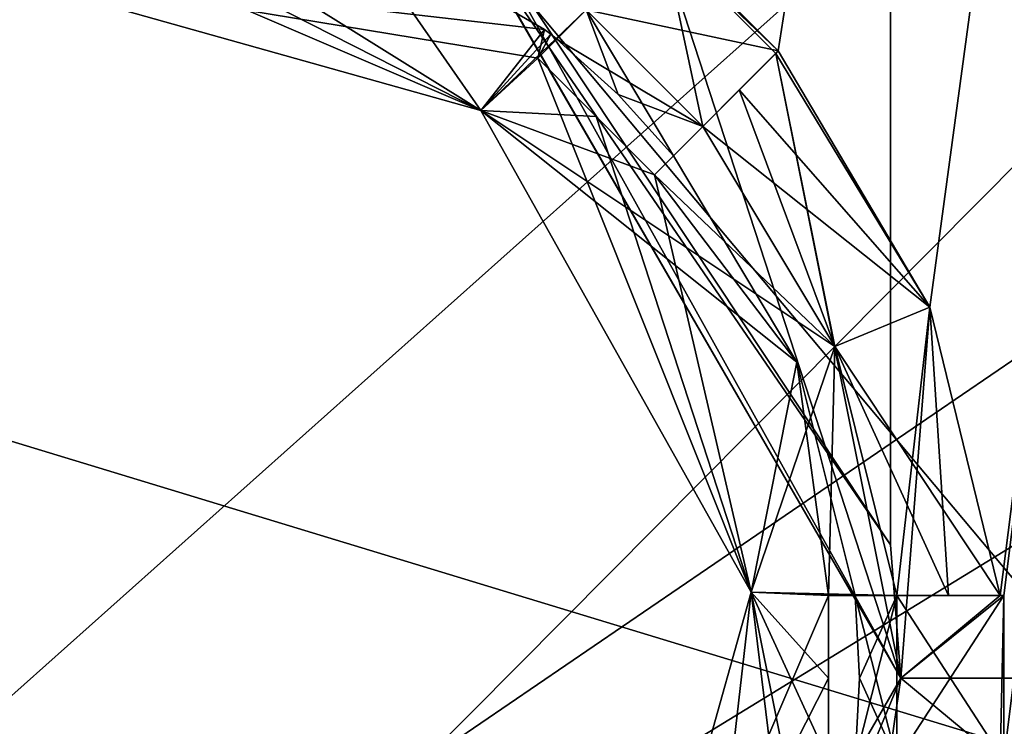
# Model space of a CAD drawing. Header units: millimetres. Extents: x -8.5 to 79.9, y -52.5 to 37.
# Tile 20 of 159: x 2.3 to 7.1, y -25.2 to -21.8. Entities that reach past the tile are written whole.
import ezdxf

# ---------------------------------------------------------------- set-up
doc = ezdxf.new("R2010")
doc.units = ezdxf.units.MM
doc.header["$LTSCALE"] = 65.185185
for name, color, linetype in [('131', 7, 'CONTINUOUS'), ('138', 7, 'CONTINUOUS'), ('170', 7, 'CONTINUOUS'), ('181', 7, 'CONTINUOUS'), ('183', 7, 'CONTINUOUS'), ('202', 7, 'CONTINUOUS'), ('206', 7, 'CONTINUOUS'), ('262', 7, 'CONTINUOUS'), ('264', 7, 'CONTINUOUS'), ('267', 7, 'CONTINUOUS'), ('31', 7, 'CONTINUOUS'), ('312', 7, 'CONTINUOUS'), ('313', 7, 'CONTINUOUS'), ('314', 7, 'CONTINUOUS'), ('529', 7, 'CONTINUOUS'), ('530', 7, 'CONTINUOUS'), ('532', 7, 'CONTINUOUS'), ('533', 7, 'CONTINUOUS'), ('545', 7, 'CONTINUOUS'), ('546', 7, 'CONTINUOUS'), ('557', 7, 'CONTINUOUS'), ('558', 7, 'CONTINUOUS'), ('559', 7, 'CONTINUOUS'), ('560', 7, 'CONTINUOUS'), ('561', 7, 'CONTINUOUS'), ('58', 7, 'CONTINUOUS'), ('584', 7, 'CONTINUOUS'), ('599', 7, 'CONTINUOUS'), ('601', 7, 'CONTINUOUS'), ('609', 7, 'CONTINUOUS'), ('611', 7, 'CONTINUOUS'), ('612', 7, 'CONTINUOUS'), ('613', 7, 'CONTINUOUS'), ('614', 7, 'CONTINUOUS'), ('615', 7, 'CONTINUOUS'), ('641', 7, 'CONTINUOUS'), ('645', 7, 'CONTINUOUS'), ('646', 7, 'CONTINUOUS'), ('673', 7, 'CONTINUOUS'), ('674', 7, 'CONTINUOUS'), ('675', 7, 'CONTINUOUS'), ('677', 7, 'CONTINUOUS'), ('678', 7, 'CONTINUOUS'), ('679', 7, 'CONTINUOUS'), ('680', 7, 'CONTINUOUS'), ('681', 7, 'CONTINUOUS'), ('702', 7, 'CONTINUOUS'), ('703', 7, 'CONTINUOUS'), ('704', 7, 'CONTINUOUS'), ('956', 7, 'CONTINUOUS'), ('958', 7, 'CONTINUOUS'), ('960', 7, 'CONTINUOUS')]:
    doc.layers.add(name, color=color, linetype=linetype)

msp = doc.modelspace()

# ---------------------------------------------------------------- linework, layer by layer
at = {"layer": '131', "linetype": 'Continuous'}
for points in [[(8.5, -22.5, -226), (-5.8, -32.25, -226), (8.5, -19.5, -226), (8.5, -22.5, -226)], [(8.5, -19.5, -226), (-5.8, -32.25, -226), (-2.5, -19.5, -226), (8.5, -19.5, -226)], [(-5.8, -32.25, -226), (8.5, -22.5, -226), (8.5, -23.5, -226), (-5.8, -32.25, -226)], [(8.5, -26.5, -226), (-5.8, -32.25, -226), (8.5, -23.5, -226), (8.5, -26.5, -226)]]:
    msp.add_3dface(points, dxfattribs=at)
at = {"layer": '138', "linetype": 'Continuous'}
for points in [[(9.3, -26, -227), (9.3, -15.811, -227), (-5.5, -21.5, -227), (9.3, -26, -227)], [(-5.5, -33.5, -227), (9.3, -26, -227), (-5.5, -21.5, -227), (-5.5, -33.5, -227)]]:
    msp.add_3dface(points, dxfattribs=at)
at = {"layer": '170', "linetype": 'Continuous'}
for points in [[(9.3, -26, 62.5), (9.3, -15.811, 62.5), (-5.5, -21.5, 62.5), (9.3, -26, 62.5)], [(-5.5, -33.5, 62.5), (9.3, -26, 62.5), (-5.5, -21.5, 62.5), (-5.5, -33.5, 62.5)]]:
    msp.add_3dface(points, dxfattribs=at)
at = {"layer": '181', "linetype": 'Continuous'}
msp.add_3dface([(7.5, -25, 54), (14.2, -32.25, 54), (6.0355, -28.5355, 54), (7.5, -25, 54)], dxfattribs=at)
at = {"layer": '183', "linetype": 'Continuous'}
for points in [[(7.5, -25, 54), (6.0355, -28.5355, 54), (8.2071, -25, 53.7071), (7.5, -25, 54)], [(8.2071, -25, 53.7071), (6.0355, -28.5355, 54), (8.5, -25, 53), (8.2071, -25, 53.7071)], [(8.5, -25, 53), (6.0355, -28.5355, 54), (6.7426, -29.2426, 53), (8.5, -25, 53)]]:
    msp.add_3dface(points, dxfattribs=at)
at = {"layer": '202', "linetype": 'Continuous'}
for points in [[(-5.8, -35.5, 63), (-2.5, -19.5, 63), (9.6, -20, 63), (-5.8, -35.5, 63)], [(9.6, -26, 63), (-5.8, -35.5, 63), (9.6, -20, 63), (9.6, -26, 63)]]:
    msp.add_3dface(points, dxfattribs=at)
at = {"layer": '206', "linetype": 'Continuous'}
for points in [[(-5.8, 34.5003, 66.4472), (-5.8, -34.5003, 66.4472), (11.2785, 34.0531, 66), (-5.8, 34.5003, 66.4472)], [(-5.8, -34.5003, 66.4472), (11.2785, -34.0531, 66), (11.2785, 34.0531, 66), (-5.8, -34.5003, 66.4472)]]:
    msp.add_3dface(points, dxfattribs=at)
at = {"layer": '262', "linetype": 'Continuous'}
msp.add_3dface([(8.4182, -24, 56.5), (14.2, -1, 56.5), (6.9966, -20.9713, 56.5), (8.4182, -24, 56.5)], dxfattribs=at)
at = {"layer": '264', "linetype": 'Continuous'}
for points in [[(14.2, -1, 58.8), (14.2, -24, 58.8), (4.2, -1, 58.8), (14.2, -1, 58.8)], [(4.2, -1, 58.8), (14.2, -24, 58.8), (4.2, -19.1348, 58.8), (4.2, -1, 58.8)], [(4.2, -19.1348, 58.8), (14.2, -24, 58.8), (6.9966, -20.9713, 58.8), (4.2, -19.1348, 58.8)], [(14.2, -24, 58.8), (8.4182, -24, 58.8), (6.9966, -20.9713, 58.8), (14.2, -24, 58.8)]]:
    msp.add_3dface(points, dxfattribs=at)
at = {"layer": '267', "linetype": 'Continuous'}
for points in [[(8.4182, -24, 56.5), (6.9966, -20.9713, 56.5), (8.4182, -24, 58.8), (8.4182, -24, 56.5)], [(8.4182, -24, 58.8), (6.9966, -20.9713, 56.5), (6.9966, -20.9713, 58.8), (8.4182, -24, 58.8)]]:
    msp.add_3dface(points, dxfattribs=at)
at = {"layer": '31', "linetype": 'Continuous'}
for points in [[(5.9561, -21.9596, -219), (14.2, 32.25, -219), (5.3904, -21.3939, -219), (5.9561, -21.9596, -219)], [(6.6922, -23.2014, -219), (14.2, 32.25, -219), (5.9561, -21.9596, -219), (6.6922, -23.2014, -219)], [(7.0329, -24.6, -219), (14.2, 32.25, -219), (6.6922, -23.2014, -219), (7.0329, -24.6, -219)], [(7.0498, -24.6, -219), (14.2, 32.25, -219), (7.0329, -24.6, -219), (7.0498, -24.6, -219)], [(14.2, -32.25, -219), (14.2, 32.25, -219), (7.0498, -25.4, -219), (14.2, -32.25, -219)], [(7.0498, -25.4, -219), (14.2, 32.25, -219), (7.0498, -24.6, -219), (7.0498, -25.4, -219)], [(5.9442, -21.9715, -219), (6.6922, -23.2014, -219), (5.9561, -21.9596, -219), (5.9442, -21.9715, -219)]]:
    msp.add_3dface(points, dxfattribs=at)
at = {"layer": '312', "linetype": 'Continuous'}
for points in [[(8.5, -25, 53), (6.7426, -29.2426, 53), (8.5, -25, -53), (8.5, -25, 53)], [(8.5, -25, -53), (6.7426, -29.2426, 53), (6.7426, -29.2426, -53), (8.5, -25, -53)]]:
    msp.add_3dface(points, dxfattribs=at)
at = {"layer": '313', "linetype": 'Continuous'}
for points in [[(7.5, -25, -54), (6.7426, -29.2426, -53), (6.0355, -28.5355, -54), (7.5, -25, -54)], [(8.5, -25, -53), (6.7426, -29.2426, -53), (8.2071, -25, -53.7071), (8.5, -25, -53)], [(8.2071, -25, -53.7071), (6.7426, -29.2426, -53), (7.5, -25, -54), (8.2071, -25, -53.7071)]]:
    msp.add_3dface(points, dxfattribs=at)
at = {"layer": '314', "linetype": 'Continuous'}
for points in [[(6.55, 25, -54), (7.5, -25, -54), (4.4451, 21.36, -54), (6.55, 25, -54)], [(7.5, 25, -54), (7.5, -25, -54), (6.55, 25, -54), (7.5, 25, -54)], [(4.4451, 21.36, -54), (7.5, -25, -54), (4.4495, -21.3624, -54), (4.4451, 21.36, -54)], [(4.4495, -21.3624, -54), (7.5, -25, -54), (6.55, -25, -54), (4.4495, -21.3624, -54)], [(6.55, -25, -54), (6.0355, -28.5355, -54), (4.4451, -28.64, -54), (6.55, -25, -54)], [(7.5, -25, -54), (6.0355, -28.5355, -54), (6.55, -25, -54), (7.5, -25, -54)]]:
    msp.add_3dface(points, dxfattribs=at)
at = {"layer": '529', "linetype": 'Continuous'}
for points in [[(4.5569, -21.4265, 40), (6.5, -24.3539, 40), (4.4451, -21.36, 54), (4.5569, -21.4265, 40)], [(4.4451, -21.36, 54), (6.5, -24.3539, 40), (6.55, -25, 40), (4.4451, -21.36, 54)], [(6.55, -25, 54), (4.4451, -21.36, 54), (6.55, -25, 40), (6.55, -25, 54)], [(4.4495, -21.3624, -54), (6.55, -25, -54), (4.5569, -21.4265, -40), (4.4495, -21.3624, -54)], [(6.55, -25, -54), (6.5, -24.3539, -40), (4.5569, -21.4265, -40), (6.55, -25, -54)], [(6.5, -24.3539, -40), (6.55, -25, -54), (6.5, -24.3539, 40), (6.5, -24.3539, -40)], [(6.5, -24.3539, 40), (6.55, -25, -54), (6.55, -25, -40), (6.5, -24.3539, 40)], [(6.55, -25, 40), (6.5, -24.3539, 40), (6.55, -25, -40), (6.55, -25, 40)], [(5.3198, -27.9698, 40), (6.55, -25, 40), (5.3198, -27.9698, -40), (5.3198, -27.9698, 40)], [(5.3198, -27.9698, -40), (6.55, -25, 40), (6.55, -25, -40), (5.3198, -27.9698, -40)]]:
    msp.add_3dface(points, dxfattribs=at)
at = {"layer": '530', "linetype": 'Continuous'}
msp.add_3dface([(4.5569, -21.4265, -40), (6.5, -24.3539, -40), (6.5, -20.05, -40), (4.5569, -21.4265, -40)], dxfattribs=at)
at = {"layer": '532', "linetype": 'Continuous'}
msp.add_3dface([(6.5, -24.3539, 40), (4.5569, -21.4265, 40), (6.5, -20.05, 40), (6.5, -24.3539, 40)], dxfattribs=at)
at = {"layer": '533', "linetype": 'Continuous'}
for points in [[(6.5, -24.3539, -40), (6.5, -24.3539, 40), (6.5, -20.05, -40), (6.5, -24.3539, -40)], [(6.5, -20.05, -40), (6.5, -24.3539, 40), (6.5, -20.05, 40), (6.5, -20.05, -40)]]:
    msp.add_3dface(points, dxfattribs=at)
at = {"layer": '545', "linetype": 'Continuous'}
for points in [[(6.55, -25, 54), (5.3198, -27.9698, 40), (4.4495, -28.6376, 54), (6.55, -25, 54)], [(6.55, -25, 54), (6.55, -25, 40), (5.3198, -27.9698, 40), (6.55, -25, 54)]]:
    msp.add_3dface(points, dxfattribs=at)
at = {"layer": '546', "linetype": 'Continuous'}
for points in [[(4.4451, -21.36, 54), (6.55, -25, 54), (5.3785, -21.4058, 54), (4.4451, -21.36, 54)], [(5.3904, -21.3939, 54), (5.3785, -21.4058, 54), (5.9561, -21.9596, 54), (5.3904, -21.3939, 54)], [(5.3785, -21.4058, 54), (6.55, -25, 54), (5.9442, -21.9715, 54), (5.3785, -21.4058, 54)], [(5.9561, -21.9596, 54), (5.3785, -21.4058, 54), (5.9442, -21.9715, 54), (5.9561, -21.9596, 54)], [(5.9442, -21.9715, 54), (6.55, -25, 54), (6.6922, -23.2014, 54), (5.9442, -21.9715, 54)], [(6.6922, -23.2014, 54), (6.55, -25, 54), (7.0329, -24.6, 54), (6.6922, -23.2014, 54)], [(7.0329, -24.6, 54), (6.55, -25, 54), (7.0498, -24.6, 54), (7.0329, -24.6, 54)], [(7.0498, -24.6, 54), (6.55, -25, 54), (7.0329, -25.4, 54), (7.0498, -24.6, 54)], [(7.0498, -25.4, 54), (7.0498, -24.6, 54), (7.0329, -25.4, 54), (7.0498, -25.4, 54)], [(6.55, -25, 54), (4.4495, -28.6376, 54), (7.0329, -25.4, 54), (6.55, -25, 54)]]:
    msp.add_3dface(points, dxfattribs=at)
at = {"layer": '557', "linetype": 'Continuous'}
for points in [[(6.5309, -24.6, 54.5189), (6.5309, -25.4, 54.5189), (6.3299, -25.4, 54.7198), (6.5309, -24.6, 54.5189)], [(6.3299, -24.6, 54.7198), (6.5309, -24.6, 54.5189), (6.35, -25, 54.6997), (6.3299, -24.6, 54.7198)], [(6.35, -25, 54.6997), (6.5309, -24.6, 54.5189), (6.3299, -25.4, 54.7198), (6.35, -25, 54.6997)], [(7.0498, -24.6, 54), (7.0498, -25.4, 54), (6.5309, -25.4, 54.5189), (7.0498, -24.6, 54)], [(7.0498, -24.6, 54), (6.5309, -25.4, 54.5189), (6.5309, -24.6, 54.5189), (7.0498, -24.6, 54)]]:
    msp.add_3dface(points, dxfattribs=at)
at = {"layer": '558', "linetype": 'Continuous'}
for points in [[(7.0329, -24.6, 54), (7.0498, -24.6, 54), (6.5309, -24.6, 54.5189), (7.0329, -24.6, 54)], [(7.0329, -24.6, 54), (6.5309, -24.6, 54.5189), (6.782, -24.6, 54.25), (7.0329, -24.6, 54)], [(6.782, -24.6, 54.25), (6.5309, -24.6, 54.5189), (6.5309, -24.6, 54.5), (6.782, -24.6, 54.25)]]:
    msp.add_3dface(points, dxfattribs=at)
at = {"layer": '559', "linetype": 'Continuous'}
for points in [[(5.9442, -21.9715, 54), (6.6922, -23.2014, 54), (5.7667, -22.149, 54.25), (5.9442, -21.9715, 54)], [(5.7667, -22.149, 54.25), (6.6922, -23.2014, 54), (5.5892, -22.3265, 54.5), (5.7667, -22.149, 54.25)], [(5.5892, -22.3265, 54.5), (6.6922, -23.2014, 54), (6.2303, -23.3927, 54.5), (5.5892, -22.3265, 54.5)], [(6.6922, -23.2014, 54), (7.0329, -24.6, 54), (6.2303, -23.3927, 54.5), (6.6922, -23.2014, 54)], [(6.5309, -24.6, 54.5), (6.2303, -23.3927, 54.5), (6.782, -24.6, 54.25), (6.5309, -24.6, 54.5)], [(7.0329, -24.6, 54), (6.782, -24.6, 54.25), (6.2303, -23.3927, 54.5), (7.0329, -24.6, 54)]]:
    msp.add_3dface(points, dxfattribs=at)
at = {"layer": '560', "linetype": 'Continuous'}
for points in [[(5.9561, -21.9596, 54), (5.7667, -22.149, 54.25), (5.5892, -22.3265, 54.5), (5.9561, -21.9596, 54)], [(5.9561, -21.9596, 54), (5.5892, -22.3265, 54.5), (5.5892, -22.3265, 54.5189), (5.9561, -21.9596, 54)], [(5.9561, -21.9596, 54), (5.9442, -21.9715, 54), (5.7667, -22.149, 54.25), (5.9561, -21.9596, 54)]]:
    msp.add_3dface(points, dxfattribs=at)
at = {"layer": '561', "linetype": 'Continuous'}
for points in [[(5.3904, -21.3939, 54), (5.5892, -22.3265, 54.5189), (5.0235, -21.7608, 54.5189), (5.3904, -21.3939, 54)], [(5.3904, -21.3939, 54), (5.9561, -21.9596, 54), (5.5892, -22.3265, 54.5189), (5.3904, -21.3939, 54)], [(4.8814, -21.9029, 54.7198), (5.0235, -21.7608, 54.5189), (5.1785, -22.1715, 54.6997), (4.8814, -21.9029, 54.7198)], [(5.0235, -21.7608, 54.5189), (5.5892, -22.3265, 54.5189), (5.4471, -22.4686, 54.7198), (5.0235, -21.7608, 54.5189)], [(5.1785, -22.1715, 54.6997), (5.0235, -21.7608, 54.5189), (5.4471, -22.4686, 54.7198), (5.1785, -22.1715, 54.6997)]]:
    msp.add_3dface(points, dxfattribs=at)
at = {"layer": '58', "linetype": 'Continuous'}
for points in [[(11.2785, -34.0531, -231), (-5.8, -34.5003, -231.4472), (-5.8, 34.5003, -231.4472), (11.2785, -34.0531, -231)], [(11.2785, -34.0531, -231), (-5.8, 34.5003, -231.4472), (11.2785, 34.0531, -231), (11.2785, -34.0531, -231)]]:
    msp.add_3dface(points, dxfattribs=at)
at = {"layer": '584', "linetype": 'Continuous'}
for points in [[(5.0235, -21.7608, 59.5), (4.7894, -21.995, 59.5), (1.9342, -21.5249, 59.5), (5.0235, -21.7608, 59.5)], [(1.9342, -21.5249, 59.5), (4.7894, -21.995, 59.5), (4.5134, -22.2487, 59.5), (1.9342, -21.5249, 59.5)], [(4.7894, -21.995, 59.5), (5.355, -22.5606, 59.5), (4.5134, -22.2487, 59.5), (4.7894, -21.995, 59.5)], [(5.355, -22.5606, 59.5), (6.2303, -23.3927, 59.5), (4.5134, -22.2487, 59.5), (5.355, -22.5606, 59.5)], [(4.5134, -22.2487, 59.5), (6.2303, -23.3927, 59.5), (5.8251, -24.5842, 59.5), (4.5134, -22.2487, 59.5)], [(5.5892, -22.3265, 59.5), (6.2303, -23.3927, 59.5), (5.355, -22.5606, 59.5), (5.5892, -22.3265, 59.5)], [(6.2303, -23.3927, 59.5), (6.5309, -24.6, 59.5), (5.8251, -24.5842, 59.5), (6.2303, -23.3927, 59.5)], [(6.2303, -26.6073, 59.5), (5.1013, -27.1634, 59.5), (5.8251, -24.5842, 59.5), (6.2303, -26.6073, 59.5)], [(6.1998, -25.4, 59.5), (6.2303, -26.6073, 59.5), (5.8251, -24.5842, 59.5), (6.1998, -25.4, 59.5)], [(6.1998, -24.6, 59.5), (6.1998, -25.4, 59.5), (5.8251, -24.5842, 59.5), (6.1998, -24.6, 59.5)], [(6.5309, -24.6, 59.5), (6.1998, -24.6, 59.5), (5.8251, -24.5842, 59.5), (6.5309, -24.6, 59.5)]]:
    msp.add_3dface(points, dxfattribs=at)
at = {"layer": '599', "linetype": 'Continuous'}
for points in [[(4.8224, -21.8556, -224), (3.8457, -21.2902, -224), (4.8224, -21.8556, 59), (4.8224, -21.8556, -224)], [(4.8224, -21.8556, 59), (3.8457, -21.2902, -224), (3.8457, -21.2902, 59), (4.8224, -21.8556, 59)], [(4.852, -21.8791, -224), (4.8224, -21.8556, -224), (4.852, -21.8791, 59), (4.852, -21.8791, -224)], [(4.852, -21.8791, 59), (4.8224, -21.8556, -224), (4.8224, -21.8556, 59), (4.852, -21.8791, 59)], [(4.852, -21.8791, -224), (4.8814, -21.9029, 54.7198), (4.8814, -21.9029, -219.7198), (4.852, -21.8791, -224)], [(4.852, -21.8791, -224), (4.852, -21.8791, 59), (4.8814, -21.9029, 54.7198), (4.852, -21.8791, -224)], [(4.8814, -21.9029, -224), (4.852, -21.8791, -224), (4.8814, -21.9029, -219.7198), (4.8814, -21.9029, -224)], [(4.8814, -21.9029, 59), (4.8814, -21.9029, 54.7198), (4.852, -21.8791, 59), (4.8814, -21.9029, 59)], [(4.8814, -21.9029, 54.7198), (5.1785, -22.1715, 54.6997), (4.8814, -21.9029, -219.7198), (4.8814, -21.9029, 54.7198)], [(4.8814, -21.9029, -219.7198), (5.1785, -22.1715, 54.6997), (5.1784, -22.1716, -219.6998), (4.8814, -21.9029, -219.7198)], [(5.1785, -22.1715, 54.6997), (5.4471, -22.4686, 54.7198), (5.1784, -22.1716, -219.6998), (5.1785, -22.1715, 54.6997)], [(5.1784, -22.1716, -219.6998), (5.4471, -22.4686, 54.7198), (5.4471, -22.4686, -219.7198), (5.1784, -22.1716, -219.6998)], [(5.4471, -22.4686, -219.7198), (5.4471, -22.4686, 54.7198), (6.0455, -23.4693, 59), (5.4471, -22.4686, -219.7198)], [(6.0455, -23.4693, 59), (5.4471, -22.4686, 54.7198), (5.4471, -22.4686, 59), (6.0455, -23.4693, 59)], [(5.4471, -22.4686, -224), (5.4471, -22.4686, -219.7198), (6.0455, -23.4693, 59), (5.4471, -22.4686, -224)], [(6.0455, -23.4693, -224), (5.4471, -22.4686, -224), (6.0455, -23.4693, 59), (6.0455, -23.4693, -224)], [(6.0455, -23.4693, -224), (6.3299, -24.6, 54.7198), (6.3299, -24.6, -219.7198), (6.0455, -23.4693, -224)], [(6.3299, -24.6, 54.7198), (6.0455, -23.4693, -224), (6.3299, -24.6, 59), (6.3299, -24.6, 54.7198)], [(6.3299, -24.6, -224), (6.0455, -23.4693, -224), (6.3299, -24.6, -219.7198), (6.3299, -24.6, -224)], [(6.3299, -24.6, 59), (6.0455, -23.4693, -224), (6.0455, -23.4693, 59), (6.3299, -24.6, 59)], [(6.3299, -24.6, 54.7198), (6.35, -25, 54.6997), (6.3299, -24.6, -219.7198), (6.3299, -24.6, 54.7198)], [(6.3299, -24.6, -219.7198), (6.35, -25, 54.6997), (6.35, -25, -219.6998), (6.3299, -24.6, -219.7198)], [(6.35, -25, 54.6997), (6.3299, -25.4, 54.7198), (6.35, -25, -219.6998), (6.35, -25, 54.6997)], [(6.35, -25, -219.6998), (6.3299, -25.4, 54.7198), (6.3299, -25.4, -219.7198), (6.35, -25, -219.6998)]]:
    msp.add_3dface(points, dxfattribs=at)
at = {"layer": '601', "linetype": 'Continuous'}
for points in [[(1.9342, -21.5249, 59.5), (4.5134, -22.2487, 59.5), (1.95, -21.1502, 59.1295), (1.9342, -21.5249, 59.5)], [(1.95, -21.1502, 59.1295), (4.5134, -22.2487, 59.5), (2.35, -21.1502, 59.1502), (1.95, -21.1502, 59.1295)], [(4.5134, -22.2487, 59.5), (2.75, -21.1502, 59.1295), (2.35, -21.1502, 59.1502), (4.5134, -22.2487, 59.5)], [(4.5134, -22.2487, 59.5), (3.8457, -21.2902, 59), (2.75, -21.1502, 59.1295), (4.5134, -22.2487, 59.5)], [(4.5134, -22.2487, 59.5), (4.8224, -21.8556, 59), (3.8457, -21.2902, 59), (4.5134, -22.2487, 59.5)], [(4.8224, -21.8556, 59), (4.5134, -22.2487, 59.5), (4.7894, -21.995, 59.1295), (4.8224, -21.8556, 59)], [(4.852, -21.8791, 59), (4.8224, -21.8556, 59), (4.7894, -21.995, 59.1295), (4.852, -21.8791, 59)], [(4.8814, -21.9029, 59), (4.852, -21.8791, 59), (4.7894, -21.995, 59.1295), (4.8814, -21.9029, 59)], [(4.5134, -22.2487, 59.5), (5.8251, -24.5842, 59.5), (4.7894, -21.995, 59.1295), (4.5134, -22.2487, 59.5)], [(4.7894, -21.995, 59.1295), (5.8251, -24.5842, 59.5), (5.0722, -22.2778, 59.1502), (4.7894, -21.995, 59.1295)], [(5.0722, -22.2778, 59.1502), (5.8251, -24.5842, 59.5), (5.355, -22.5606, 59.1295), (5.0722, -22.2778, 59.1502)], [(6.0455, -23.4693, 59), (5.4471, -22.4686, 59), (5.355, -22.5606, 59.1295), (6.0455, -23.4693, 59)], [(5.8251, -24.5842, 59.5), (6.0455, -23.4693, 59), (5.355, -22.5606, 59.1295), (5.8251, -24.5842, 59.5)], [(6.0455, -23.4693, 59), (5.8251, -24.5842, 59.5), (6.1998, -24.6, 59.1295), (6.0455, -23.4693, 59)], [(6.3299, -24.6, 59), (6.0455, -23.4693, 59), (6.1998, -24.6, 59.1295), (6.3299, -24.6, 59)], [(5.8251, -24.5842, 59.5), (5.1013, -27.1634, 59.5), (6.1998, -24.6, 59.1295), (5.8251, -24.5842, 59.5)], [(6.1998, -24.6, 59.1295), (5.1013, -27.1634, 59.5), (6.1998, -25, 59.1502), (6.1998, -24.6, 59.1295)], [(5.1013, -27.1634, 59.5), (6.1998, -25.4, 59.1295), (6.1998, -25, 59.1502), (5.1013, -27.1634, 59.5)]]:
    msp.add_3dface(points, dxfattribs=at)
at = {"layer": '609', "linetype": 'Continuous'}
for points in [[(4.7894, -21.995, 59.5), (5.0235, -21.7608, 59.5), (4.8814, -21.9029, 59), (4.7894, -21.995, 59.5)], [(5.0235, -21.7608, 54.5189), (4.8814, -21.9029, 54.7198), (4.8814, -21.9029, 59), (5.0235, -21.7608, 54.5189)], [(5.0235, -21.7608, 59.5), (5.0235, -21.7608, 54.5189), (4.8814, -21.9029, 59), (5.0235, -21.7608, 59.5)], [(4.7894, -21.995, 59.5), (4.8814, -21.9029, 59), (4.7894, -21.995, 59.1295), (4.7894, -21.995, 59.5)]]:
    msp.add_3dface(points, dxfattribs=at)
at = {"layer": '611', "linetype": 'Continuous'}
for points in [[(5.355, -22.5606, 59.5), (4.7894, -21.995, 59.5), (5.355, -22.5606, 59.1295), (5.355, -22.5606, 59.5)], [(4.7894, -21.995, 59.5), (4.7894, -21.995, 59.1295), (5.0722, -22.2778, 59.1502), (4.7894, -21.995, 59.5)], [(4.7894, -21.995, 59.5), (5.0722, -22.2778, 59.1502), (5.355, -22.5606, 59.1295), (4.7894, -21.995, 59.5)]]:
    msp.add_3dface(points, dxfattribs=at)
at = {"layer": '612', "linetype": 'Continuous'}
for points in [[(5.5892, -22.3265, 59.5), (5.355, -22.5606, 59.5), (5.355, -22.5606, 59.1295), (5.5892, -22.3265, 59.5)], [(5.4471, -22.4686, 59), (5.5892, -22.3265, 59.5), (5.355, -22.5606, 59.1295), (5.4471, -22.4686, 59)], [(5.4471, -22.4686, 54.7198), (5.5892, -22.3265, 54.5189), (5.5892, -22.3265, 59.5), (5.4471, -22.4686, 54.7198)], [(5.4471, -22.4686, 54.7198), (5.5892, -22.3265, 59.5), (5.4471, -22.4686, 59), (5.4471, -22.4686, 54.7198)]]:
    msp.add_3dface(points, dxfattribs=at)
at = {"layer": '613', "linetype": 'Continuous'}
for points in [[(5.5892, -22.3265, 54.5), (6.2303, -23.3927, 54.5), (5.5892, -22.3265, 54.5189), (5.5892, -22.3265, 54.5)], [(5.5892, -22.3265, 54.5189), (6.2303, -23.3927, 54.5), (5.5892, -22.3265, 59.5), (5.5892, -22.3265, 54.5189)], [(6.2303, -23.3927, 54.5), (6.2303, -23.3927, 59.5), (5.5892, -22.3265, 59.5), (6.2303, -23.3927, 54.5)], [(6.5309, -24.6, 54.5), (6.5309, -24.6, 54.5189), (6.2303, -23.3927, 59.5), (6.5309, -24.6, 54.5)], [(6.5309, -24.6, 54.5189), (6.5309, -24.6, 59.5), (6.2303, -23.3927, 59.5), (6.5309, -24.6, 54.5189)], [(6.2303, -23.3927, 54.5), (6.5309, -24.6, 54.5), (6.2303, -23.3927, 59.5), (6.2303, -23.3927, 54.5)]]:
    msp.add_3dface(points, dxfattribs=at)
at = {"layer": '614', "linetype": 'Continuous'}
for points in [[(6.1998, -24.6, 59.5), (6.5309, -24.6, 59.5), (6.3299, -24.6, 59), (6.1998, -24.6, 59.5)], [(6.1998, -24.6, 59.5), (6.3299, -24.6, 59), (6.1998, -24.6, 59.1295), (6.1998, -24.6, 59.5)], [(6.5309, -24.6, 54.5189), (6.3299, -24.6, 54.7198), (6.3299, -24.6, 59), (6.5309, -24.6, 54.5189)], [(6.5309, -24.6, 59.5), (6.5309, -24.6, 54.5189), (6.3299, -24.6, 59), (6.5309, -24.6, 59.5)]]:
    msp.add_3dface(points, dxfattribs=at)
at = {"layer": '615', "linetype": 'Continuous'}
for points in [[(6.1998, -25.4, 59.5), (6.1998, -24.6, 59.5), (6.1998, -25.4, 59.1295), (6.1998, -25.4, 59.5)], [(6.1998, -25.4, 59.1295), (6.1998, -24.6, 59.5), (6.1998, -25, 59.1502), (6.1998, -25.4, 59.1295)], [(6.1998, -24.6, 59.5), (6.1998, -24.6, 59.1295), (6.1998, -25, 59.1502), (6.1998, -24.6, 59.5)]]:
    msp.add_3dface(points, dxfattribs=at)
at = {"layer": '641', "linetype": 'Continuous'}
for points in [[(6.55, -25, -54), (4.4451, -28.64, -54), (6.55, -25, -40), (6.55, -25, -54)], [(4.4451, -28.64, -54), (5.3198, -27.9698, -40), (6.55, -25, -40), (4.4451, -28.64, -54)]]:
    msp.add_3dface(points, dxfattribs=at)
at = {"layer": '645', "linetype": 'Continuous'}
for points in [[(3.8457, -21.2902, -224), (4.8224, -21.8556, -224), (1.9343, -21.5249, -224.5), (3.8457, -21.2902, -224)], [(4.8224, -21.8556, -224), (4.5134, -22.2487, -224.5), (1.9343, -21.5249, -224.5), (4.8224, -21.8556, -224)], [(4.8224, -21.8556, -224), (4.852, -21.8791, -224), (4.5134, -22.2487, -224.5), (4.8224, -21.8556, -224)], [(4.5134, -22.2487, -224.5), (4.852, -21.8791, -224), (4.7894, -21.995, -224.1295), (4.5134, -22.2487, -224.5)], [(4.852, -21.8791, -224), (4.8814, -21.9029, -224), (4.7894, -21.995, -224.1295), (4.852, -21.8791, -224)], [(5.0722, -22.2778, -224.1502), (4.5134, -22.2487, -224.5), (4.7894, -21.995, -224.1295), (5.0722, -22.2778, -224.1502)], [(4.5134, -22.2487, -224.5), (6.0455, -23.4693, -224), (5.8251, -24.5843, -224.5), (4.5134, -22.2487, -224.5)], [(6.0455, -23.4693, -224), (4.5134, -22.2487, -224.5), (5.355, -22.5606, -224.1295), (6.0455, -23.4693, -224)], [(5.355, -22.5606, -224.1295), (4.5134, -22.2487, -224.5), (5.0722, -22.2778, -224.1502), (5.355, -22.5606, -224.1295)], [(5.4471, -22.4686, -224), (6.0455, -23.4693, -224), (5.355, -22.5606, -224.1295), (5.4471, -22.4686, -224)], [(6.0455, -23.4693, -224), (6.3299, -24.6, -224), (5.8251, -24.5843, -224.5), (6.0455, -23.4693, -224)], [(5.8251, -24.5843, -224.5), (5.4944, -27.4724, -224), (5.1013, -27.1634, -224.5), (5.8251, -24.5843, -224.5)], [(6.0598, -26.4957, -224), (5.4944, -27.4724, -224), (5.8251, -24.5843, -224.5), (6.0598, -26.4957, -224)], [(5.8251, -24.5843, -224.5), (6.3299, -24.6, -224), (6.1998, -24.6, -224.1295), (5.8251, -24.5843, -224.5)], [(6.0598, -26.4957, -224), (5.8251, -24.5843, -224.5), (6.1998, -25.4, -224.1295), (6.0598, -26.4957, -224)], [(6.1998, -25.4, -224.1295), (5.8251, -24.5843, -224.5), (6.1998, -25, -224.1502), (6.1998, -25.4, -224.1295)], [(6.1998, -25, -224.1502), (5.8251, -24.5843, -224.5), (6.1998, -24.6, -224.1295), (6.1998, -25, -224.1502)]]:
    msp.add_3dface(points, dxfattribs=at)
at = {"layer": '646', "linetype": 'Continuous'}
for points in [[(1.9343, -21.5249, -224.5), (4.5134, -22.2487, -224.5), (5.0235, -21.7608, -224.5), (1.9343, -21.5249, -224.5)], [(5.0235, -21.7608, -224.5), (4.5134, -22.2487, -224.5), (4.7894, -21.995, -224.5), (5.0235, -21.7608, -224.5)], [(4.7894, -21.995, -224.5), (4.5134, -22.2487, -224.5), (5.355, -22.5606, -224.5), (4.7894, -21.995, -224.5)], [(4.5134, -22.2487, -224.5), (5.8251, -24.5843, -224.5), (5.355, -22.5606, -224.5), (4.5134, -22.2487, -224.5)], [(5.5892, -22.3265, -224.5), (5.355, -22.5606, -224.5), (6.2303, -23.3927, -224.5), (5.5892, -22.3265, -224.5)], [(5.355, -22.5606, -224.5), (5.8251, -24.5843, -224.5), (6.2303, -23.3927, -224.5), (5.355, -22.5606, -224.5)], [(6.2303, -23.3927, -224.5), (5.8251, -24.5843, -224.5), (6.1998, -24.6, -224.5), (6.2303, -23.3927, -224.5)], [(6.5309, -24.6, -224.5), (6.2303, -23.3927, -224.5), (6.1998, -24.6, -224.5), (6.5309, -24.6, -224.5)], [(5.8251, -24.5843, -224.5), (5.1013, -27.1634, -224.5), (6.1998, -24.6, -224.5), (5.8251, -24.5843, -224.5)], [(6.1998, -24.6, -224.5), (5.1013, -27.1634, -224.5), (6.1998, -25.4, -224.5), (6.1998, -24.6, -224.5)]]:
    msp.add_3dface(points, dxfattribs=at)
at = {"layer": '673', "linetype": 'Continuous'}
for points in [[(6.3299, -24.6, -219.7198), (6.35, -25, -219.6998), (6.5309, -25.4, -219.5189), (6.3299, -24.6, -219.7198)], [(6.3299, -24.6, -219.7198), (6.5309, -25.4, -219.5189), (6.5309, -24.6, -219.5189), (6.3299, -24.6, -219.7198)], [(7.0498, -25.4, -219), (7.0498, -24.6, -219), (6.5309, -24.6, -219.5189), (7.0498, -25.4, -219)], [(6.5309, -25.4, -219.5189), (7.0498, -25.4, -219), (6.5309, -24.6, -219.5189), (6.5309, -25.4, -219.5189)], [(6.35, -25, -219.6998), (6.3299, -25.4, -219.7198), (6.5309, -25.4, -219.5189), (6.35, -25, -219.6998)]]:
    msp.add_3dface(points, dxfattribs=at)
at = {"layer": '674', "linetype": 'Continuous'}
for points in [[(6.1998, -24.6, -224.1295), (6.3299, -24.6, -224), (6.5309, -24.6, -224.5), (6.1998, -24.6, -224.1295)], [(6.1998, -24.6, -224.1295), (6.5309, -24.6, -224.5), (6.1998, -24.6, -224.5), (6.1998, -24.6, -224.1295)], [(6.3299, -24.6, -224), (6.3299, -24.6, -219.7198), (6.5309, -24.6, -224.5), (6.3299, -24.6, -224)], [(6.5309, -24.6, -224.5), (6.3299, -24.6, -219.7198), (6.5309, -24.6, -219.5189), (6.5309, -24.6, -224.5)]]:
    msp.add_3dface(points, dxfattribs=at)
at = {"layer": '675', "linetype": 'Continuous'}
for points in [[(6.1998, -25, -224.1502), (6.1998, -24.6, -224.1295), (6.1998, -25.4, -224.5), (6.1998, -25, -224.1502)], [(6.1998, -24.6, -224.1295), (6.1998, -24.6, -224.5), (6.1998, -25.4, -224.5), (6.1998, -24.6, -224.1295)], [(6.1998, -25.4, -224.1295), (6.1998, -25, -224.1502), (6.1998, -25.4, -224.5), (6.1998, -25.4, -224.1295)]]:
    msp.add_3dface(points, dxfattribs=at)
at = {"layer": '677', "linetype": 'Continuous'}
for points in [[(5.5892, -22.3265, -224.5), (6.2303, -23.3927, -224.5), (5.5892, -22.3265, -219.5189), (5.5892, -22.3265, -224.5)], [(5.5892, -22.3265, -219.5189), (6.2303, -23.3927, -224.5), (5.5892, -22.3265, -219.5), (5.5892, -22.3265, -219.5189)], [(5.5892, -22.3265, -219.5), (6.2303, -23.3927, -224.5), (6.2303, -23.3927, -219.5), (5.5892, -22.3265, -219.5)], [(6.2303, -23.3927, -224.5), (6.5309, -24.6, -224.5), (6.2303, -23.3927, -219.5), (6.2303, -23.3927, -224.5)], [(6.5309, -24.6, -224.5), (6.5309, -24.6, -219.5189), (6.2303, -23.3927, -219.5), (6.5309, -24.6, -224.5)], [(6.2303, -23.3927, -219.5), (6.5309, -24.6, -219.5189), (6.5309, -24.6, -219.5), (6.2303, -23.3927, -219.5)]]:
    msp.add_3dface(points, dxfattribs=at)
at = {"layer": '678', "linetype": 'Continuous'}
for points in [[(5.4471, -22.4686, -224), (5.355, -22.5606, -224.5), (5.5892, -22.3265, -224.5), (5.4471, -22.4686, -224)], [(5.4471, -22.4686, -219.7198), (5.4471, -22.4686, -224), (5.5892, -22.3265, -219.5189), (5.4471, -22.4686, -219.7198)], [(5.4471, -22.4686, -224), (5.5892, -22.3265, -224.5), (5.5892, -22.3265, -219.5189), (5.4471, -22.4686, -224)], [(5.4471, -22.4686, -224), (5.355, -22.5606, -224.1295), (5.355, -22.5606, -224.5), (5.4471, -22.4686, -224)]]:
    msp.add_3dface(points, dxfattribs=at)
at = {"layer": '679', "linetype": 'Continuous'}
for points in [[(5.9561, -21.9596, -219), (5.3904, -21.3939, -219), (5.0235, -21.7608, -219.5189), (5.9561, -21.9596, -219)], [(4.8814, -21.9029, -219.7198), (5.5892, -22.3265, -219.5189), (5.0235, -21.7608, -219.5189), (4.8814, -21.9029, -219.7198)], [(5.5892, -22.3265, -219.5189), (5.9561, -21.9596, -219), (5.0235, -21.7608, -219.5189), (5.5892, -22.3265, -219.5189)], [(4.8814, -21.9029, -219.7198), (5.1784, -22.1716, -219.6998), (5.5892, -22.3265, -219.5189), (4.8814, -21.9029, -219.7198)], [(5.1784, -22.1716, -219.6998), (5.4471, -22.4686, -219.7198), (5.5892, -22.3265, -219.5189), (5.1784, -22.1716, -219.6998)]]:
    msp.add_3dface(points, dxfattribs=at)
at = {"layer": '680', "linetype": 'Continuous'}
for points in [[(4.7894, -21.995, -224.1295), (4.8814, -21.9029, -224), (5.0235, -21.7608, -224.5), (4.7894, -21.995, -224.1295)], [(4.7894, -21.995, -224.1295), (5.0235, -21.7608, -224.5), (4.7894, -21.995, -224.5), (4.7894, -21.995, -224.1295)], [(4.8814, -21.9029, -224), (4.8814, -21.9029, -219.7198), (5.0235, -21.7608, -224.5), (4.8814, -21.9029, -224)], [(5.0235, -21.7608, -224.5), (4.8814, -21.9029, -219.7198), (5.0235, -21.7608, -219.5189), (5.0235, -21.7608, -224.5)]]:
    msp.add_3dface(points, dxfattribs=at)
at = {"layer": '681', "linetype": 'Continuous'}
for points in [[(5.0722, -22.2778, -224.1502), (4.7894, -21.995, -224.1295), (5.355, -22.5606, -224.5), (5.0722, -22.2778, -224.1502)], [(4.7894, -21.995, -224.1295), (4.7894, -21.995, -224.5), (5.355, -22.5606, -224.5), (4.7894, -21.995, -224.1295)], [(5.355, -22.5606, -224.1295), (5.0722, -22.2778, -224.1502), (5.355, -22.5606, -224.5), (5.355, -22.5606, -224.1295)]]:
    msp.add_3dface(points, dxfattribs=at)
at = {"layer": '702', "linetype": 'Continuous'}
for points in [[(5.9442, -21.9715, -219), (5.9561, -21.9596, -219), (5.5892, -22.3265, -219.5189), (5.9442, -21.9715, -219)], [(5.9442, -21.9715, -219), (5.5892, -22.3265, -219.5189), (5.7667, -22.149, -219.25), (5.9442, -21.9715, -219)], [(5.5892, -22.3265, -219.5189), (5.5892, -22.3265, -219.5), (5.7667, -22.149, -219.25), (5.5892, -22.3265, -219.5189)]]:
    msp.add_3dface(points, dxfattribs=at)
at = {"layer": '703', "linetype": 'Continuous'}
for points in [[(5.9442, -21.9715, -219), (5.7667, -22.149, -219.25), (6.2303, -23.3927, -219.5), (5.9442, -21.9715, -219)], [(6.6922, -23.2014, -219), (5.9442, -21.9715, -219), (6.2303, -23.3927, -219.5), (6.6922, -23.2014, -219)], [(5.5892, -22.3265, -219.5), (6.2303, -23.3927, -219.5), (5.7667, -22.149, -219.25), (5.5892, -22.3265, -219.5)], [(6.6922, -23.2014, -219), (6.2303, -23.3927, -219.5), (6.5309, -24.6, -219.5), (6.6922, -23.2014, -219)], [(6.6922, -23.2014, -219), (6.5309, -24.6, -219.5), (6.782, -24.6, -219.25), (6.6922, -23.2014, -219)], [(7.0329, -24.6, -219), (6.6922, -23.2014, -219), (6.782, -24.6, -219.25), (7.0329, -24.6, -219)]]:
    msp.add_3dface(points, dxfattribs=at)
at = {"layer": '704', "linetype": 'Continuous'}
for points in [[(6.5309, -24.6, -219.5189), (7.0498, -24.6, -219), (6.5309, -24.6, -219.5), (6.5309, -24.6, -219.5189)], [(6.5309, -24.6, -219.5), (7.0498, -24.6, -219), (6.782, -24.6, -219.25), (6.5309, -24.6, -219.5)], [(7.0498, -24.6, -219), (7.0329, -24.6, -219), (6.782, -24.6, -219.25), (7.0498, -24.6, -219)]]:
    msp.add_3dface(points, dxfattribs=at)
at = {"layer": '956', "linetype": 'Continuous'}
for points in [[(14.2, -1, -221.5), (14.2, -24, -221.5), (4.2, -1, -221.5), (14.2, -1, -221.5)], [(4.2, -1, -221.5), (14.2, -24, -221.5), (4.2, -19.1348, -221.5), (4.2, -1, -221.5)], [(4.2, -19.1348, -221.5), (14.2, -24, -221.5), (6.9966, -20.9713, -221.5), (4.2, -19.1348, -221.5)], [(6.9966, -20.9713, -221.5), (14.2, -24, -221.5), (8.4182, -24, -221.5), (6.9966, -20.9713, -221.5)]]:
    msp.add_3dface(points, dxfattribs=at)
at = {"layer": '958', "linetype": 'Continuous'}
msp.add_3dface([(8.4182, -24, -223.8), (14.2, -1, -223.8), (6.9966, -20.9713, -223.8), (8.4182, -24, -223.8)], dxfattribs=at)
at = {"layer": '960', "linetype": 'Continuous'}
for points in [[(6.9966, -20.9713, -221.5), (8.4182, -24, -221.5), (6.9966, -20.9713, -223.8), (6.9966, -20.9713, -221.5)], [(8.4182, -24, -221.5), (8.4182, -24, -223.8), (6.9966, -20.9713, -223.8), (8.4182, -24, -221.5)]]:
    msp.add_3dface(points, dxfattribs=at)

doc.saveas('drawing.dxf')
